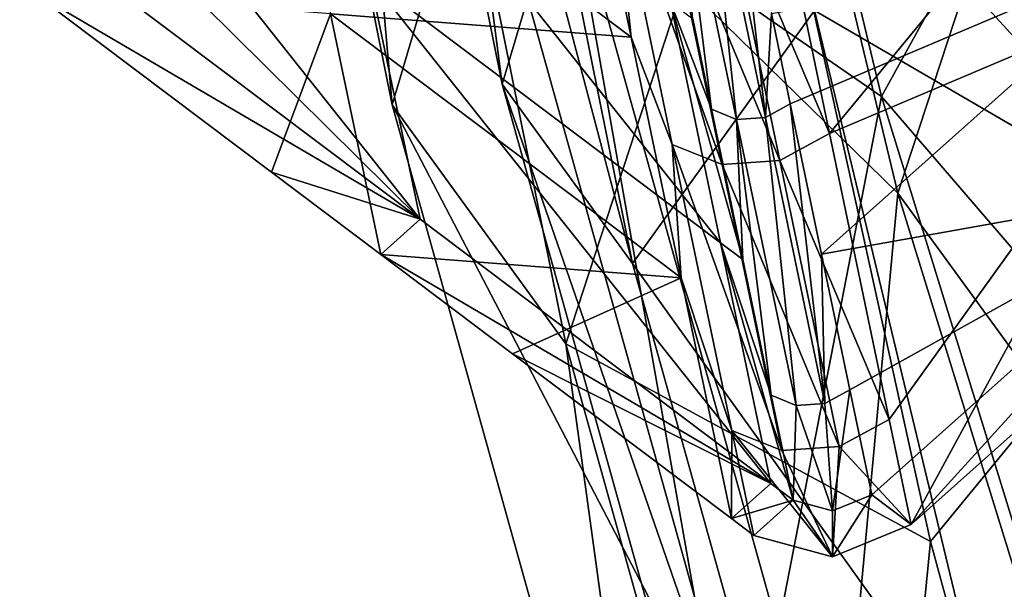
# Model space of a CAD drawing. Extents: x -1633 to 62, y -535 to 375.
# Tile 151 of 256: x -164 to -146, y -310 to -300. Entities that reach past the tile are written whole.
import ezdxf

# ---------------------------------------------------------------- set-up
doc = ezdxf.new("R2010")
doc.units = 0
doc.header["$LTSCALE"] = 33.374815
for name, color, linetype in [('45', 7, 'CONTINUOUS'), ('46', 7, 'CONTINUOUS'), ('47', 7, 'CONTINUOUS'), ('48', 7, 'CONTINUOUS'), ('878', 7, 'CONTINUOUS'), ('879', 7, 'CONTINUOUS'), ('884', 7, 'CONTINUOUS'), ('885', 7, 'CONTINUOUS'), ('893', 7, 'CONTINUOUS'), ('895', 7, 'CONTINUOUS'), ('922', 7, 'CONTINUOUS'), ('927', 7, 'CONTINUOUS'), ('935', 7, 'CONTINUOUS')]:
    doc.layers.add(name, color=color, linetype=linetype)

msp = doc.modelspace()

# ---------------------------------------------------------------- linework, layer by layer
at = {"layer": '45', "color": 7, "linetype": 'CONTINUOUS'}
for points in [[(-147.439, -280.177, 225.655), (-142.661, -303.881, 193.226), (-145.825, -275.526, 222.004), (-147.439, -280.177, 225.655)], [(-142.661, -303.881, 193.226), (-147.439, -280.177, 225.655), (-150.341, -295.479, 211.067), (-142.661, -303.881, 193.226)], [(-151.234, -288.661, 193.23), (-144.24, -294.489, 187.103), (-148.136, -301.544, 172.002), (-151.234, -288.661, 193.23)], [(-144.24, -294.489, 187.103), (-139.468, -311.618, 153.979), (-148.136, -301.544, 172.002), (-144.24, -294.489, 187.103)], [(-147.258, -309.489, 190.046), (-142.661, -303.881, 193.226), (-150.341, -295.479, 211.067), (-147.258, -309.489, 190.046)], [(-148.136, -301.544, 172.002), (-139.468, -311.618, 153.979), (-145.005, -311.683, 150.075), (-148.136, -301.544, 172.002)], [(-144.078, -321.186, 168.049), (-142.661, -303.881, 193.226), (-147.258, -309.489, 190.046), (-144.078, -321.186, 168.049)]]:
    msp.add_3dface(points, dxfattribs=at)
at = {"layer": '46', "color": 7, "linetype": 'CONTINUOUS'}
for points in [[(-161.599, -278.204, 221.909), (-155.348, -296.565, 186.782), (-156.865, -301.693, 189.776), (-161.599, -278.204, 221.909)], [(-161.599, -278.204, 221.909), (-156.865, -301.693, 189.776), (-158.584, -282.069, 225.588), (-161.599, -278.204, 221.909)], [(-150.341, -295.479, 211.067), (-158.584, -282.069, 225.588), (-153.769, -305.958, 192.905), (-150.341, -295.479, 211.067)], [(-158.584, -282.069, 225.588), (-156.865, -301.693, 189.776), (-153.769, -305.958, 192.905), (-158.584, -282.069, 225.588)], [(-151.234, -288.661, 193.23), (-148.136, -301.544, 172.002), (-155.348, -296.565, 186.782), (-151.234, -288.661, 193.23)], [(-147.258, -309.489, 190.046), (-150.341, -295.479, 211.067), (-153.769, -305.958, 192.905), (-147.258, -309.489, 190.046)], [(-155.348, -296.565, 186.782), (-150.527, -313.868, 153.327), (-156.865, -301.693, 189.776), (-155.348, -296.565, 186.782)], [(-155.348, -296.565, 186.782), (-148.136, -301.544, 172.002), (-150.527, -313.868, 153.327), (-155.348, -296.565, 186.782)], [(-156.865, -301.693, 189.776), (-150.527, -313.868, 153.327), (-151.911, -319.465, 155.405), (-156.865, -301.693, 189.776)], [(-156.865, -301.693, 189.776), (-151.911, -319.465, 155.405), (-153.769, -305.958, 192.905), (-156.865, -301.693, 189.776)], [(-148.136, -301.544, 172.002), (-145.005, -311.683, 150.075), (-150.527, -313.868, 153.327), (-148.136, -301.544, 172.002)], [(-147.258, -309.489, 190.046), (-153.769, -305.958, 192.905), (-148.701, -324.128, 157.754), (-147.258, -309.489, 190.046)], [(-153.769, -305.958, 192.905), (-151.911, -319.465, 155.405), (-148.701, -324.128, 157.754), (-153.769, -305.958, 192.905)], [(-144.078, -321.186, 168.049), (-147.258, -309.489, 190.046), (-148.701, -324.128, 157.754), (-144.078, -321.186, 168.049)]]:
    msp.add_3dface(points, dxfattribs=at)
at = {"layer": '47', "color": 7, "linetype": 'CONTINUOUS'}
for points in [[(-154.9, -301.325, 189.833), (-158.417, -274.381, 219.183), (-159.627, -277.869, 221.921), (-154.9, -301.325, 189.833)], [(-153.762, -297.48, 187.587), (-158.417, -274.381, 219.183), (-154.9, -301.325, 189.833), (-153.762, -297.48, 187.587)], [(-154.9, -301.325, 189.833), (-159.627, -277.869, 221.921), (-152.578, -304.524, 192.179), (-154.9, -301.325, 189.833)], [(-152.578, -304.524, 192.179), (-159.627, -277.869, 221.921), (-157.366, -280.768, 224.68), (-152.578, -304.524, 192.179)], [(-152.578, -304.524, 192.179), (-157.366, -280.768, 224.68), (-149.329, -300.011, 201.201), (-152.578, -304.524, 192.179)], [(-147.839, -303.269, 172.97), (-150.962, -290.282, 194.368), (-153.762, -297.48, 187.587), (-147.839, -303.269, 172.97)], [(-149.954, -319.067, 155.52), (-153.762, -297.48, 187.587), (-154.9, -301.325, 189.833), (-149.954, -319.067, 155.52)], [(-148.916, -314.869, 153.962), (-147.839, -303.269, 172.97), (-153.762, -297.48, 187.587), (-148.916, -314.869, 153.962)], [(-148.916, -314.869, 153.962), (-153.762, -297.48, 187.587), (-149.954, -319.067, 155.52), (-148.916, -314.869, 153.962)], [(-146.058, -313.619, 178.776), (-152.578, -304.524, 192.179), (-149.329, -300.011, 201.201), (-146.058, -313.619, 178.776)], [(-149.954, -319.067, 155.52), (-154.9, -301.325, 189.833), (-147.546, -322.564, 157.282), (-149.954, -319.067, 155.52)], [(-147.546, -322.564, 157.282), (-154.9, -301.325, 189.833), (-152.578, -304.524, 192.179), (-147.546, -322.564, 157.282)], [(-144.677, -313.506, 150.829), (-147.839, -303.269, 172.97), (-148.916, -314.869, 153.962), (-144.677, -313.506, 150.829)], [(-147.546, -322.564, 157.282), (-152.578, -304.524, 192.179), (-146.058, -313.619, 178.776), (-147.546, -322.564, 157.282)]]:
    msp.add_3dface(points, dxfattribs=at)
at = {"layer": '48', "color": 7, "linetype": 'CONTINUOUS'}
for points in [[(-144.247, -302.967, 192.421), (-152.475, -284.106, 222.534), (-149.007, -279.349, 224.73), (-144.247, -302.967, 192.421)], [(-144.247, -302.967, 192.421), (-149.007, -279.349, 224.73), (-143.109, -299.121, 190.175), (-144.247, -302.967, 192.421)], [(-149.329, -300.011, 201.201), (-152.475, -284.106, 222.534), (-144.247, -302.967, 192.421), (-149.329, -300.011, 201.201)], [(-150.962, -290.282, 194.368), (-147.839, -303.269, 172.97), (-145.431, -295.922, 187.829), (-150.962, -290.282, 194.368)], [(-147.839, -303.269, 172.97), (-140.622, -313.181, 154.451), (-145.431, -295.922, 187.829), (-147.839, -303.269, 172.97)], [(-146.058, -313.619, 178.776), (-149.329, -300.011, 201.201), (-144.247, -302.967, 192.421), (-146.058, -313.619, 178.776)], [(-139.252, -320.877, 157.77), (-146.058, -313.619, 178.776), (-144.247, -302.967, 192.421), (-139.252, -320.877, 157.77)], [(-147.839, -303.269, 172.97), (-144.677, -313.506, 150.829), (-140.622, -313.181, 154.451), (-147.839, -303.269, 172.97)]]:
    msp.add_3dface(points, dxfattribs=at)
at = {"layer": '878', "color": 7, "linetype": 'CONTINUOUS'}
for points in [[(-149.761, -301.676, 206.09), (-150.097, -300.063, 208.373), (-142.951, -298.783, 199.273), (-149.761, -301.676, 206.09)], [(-149.202, -304.359, 202.291), (-149.761, -301.676, 206.09), (-142.951, -298.783, 199.273), (-149.202, -304.359, 202.291)], [(-142.056, -303.079, 193.19), (-149.202, -304.359, 202.291), (-142.951, -298.783, 199.273), (-142.056, -303.079, 193.19)], [(-148.697, -306.78, 198.863), (-149.202, -304.359, 202.291), (-142.056, -303.079, 193.19), (-148.697, -306.78, 198.863)], [(-148.307, -308.655, 196.209), (-148.697, -306.78, 198.863), (-142.056, -303.079, 193.19), (-148.307, -308.655, 196.209)]]:
    msp.add_3dface(points, dxfattribs=at)
at = {"layer": '879', "color": 7, "linetype": 'CONTINUOUS'}
for points in [[(-163.009, -297.154, 189.958), (-163.513, -294.732, 193.387), (-156.368, -303.737, 191.55), (-163.009, -297.154, 189.958)], [(-156.368, -303.737, 191.55), (-163.513, -294.732, 193.387), (-157.263, -299.441, 197.632), (-156.368, -303.737, 191.55)], [(-157.263, -299.441, 197.632), (-158.158, -295.146, 203.714), (-151.006, -304.155, 201.882), (-157.263, -299.441, 197.632)], [(-151.006, -304.155, 201.882), (-158.158, -295.146, 203.714), (-151.901, -299.859, 207.964), (-151.006, -304.155, 201.882)], [(-162.618, -299.028, 187.304), (-163.009, -297.154, 189.958), (-156.368, -303.737, 191.55), (-162.618, -299.028, 187.304)], [(-156.368, -303.737, 191.55), (-157.263, -299.441, 197.632), (-150.111, -308.451, 195.799), (-156.368, -303.737, 191.55)], [(-150.111, -308.451, 195.799), (-157.263, -299.441, 197.632), (-151.006, -304.155, 201.882), (-150.111, -308.451, 195.799)], [(-151.006, -304.155, 201.882), (-151.901, -299.859, 207.964), (-150.606, -304.456, 202.153), (-151.006, -304.155, 201.882)], [(-150.606, -304.456, 202.153), (-151.901, -299.859, 207.964), (-151.165, -301.773, 205.952), (-150.606, -304.456, 202.153)], [(-151.165, -301.773, 205.952), (-151.901, -299.859, 207.964), (-151.501, -300.16, 208.236), (-151.165, -301.773, 205.952)], [(-150.111, -308.451, 195.799), (-151.006, -304.155, 201.882), (-149.711, -308.752, 196.071), (-150.111, -308.451, 195.799)], [(-149.711, -308.752, 196.071), (-151.006, -304.155, 201.882), (-150.102, -306.877, 198.725), (-149.711, -308.752, 196.071)], [(-150.102, -306.877, 198.725), (-151.006, -304.155, 201.882), (-150.606, -304.456, 202.153), (-150.102, -306.877, 198.725)]]:
    msp.add_3dface(points, dxfattribs=at)
at = {"layer": '884', "color": 7, "linetype": 'CONTINUOUS'}
for points in [[(-150.122, -297.1, 213.795), (-149.059, -302.204, 206.567), (-143.144, -295.016, 205.832), (-150.122, -297.1, 213.795)], [(-143.144, -295.016, 205.832), (-149.059, -302.204, 206.567), (-142.249, -299.312, 199.75), (-143.144, -295.016, 205.832)], [(-149.059, -302.204, 206.567), (-147.995, -307.309, 199.34), (-142.249, -299.312, 199.75), (-149.059, -302.204, 206.567)], [(-147.995, -307.309, 199.34), (-147.605, -309.183, 196.685), (-142.249, -299.312, 199.75), (-147.995, -307.309, 199.34)], [(-147.605, -309.183, 196.685), (-143.303, -305.346, 194.608), (-142.249, -299.312, 199.75), (-147.605, -309.183, 196.685)]]:
    msp.add_3dface(points, dxfattribs=at)
at = {"layer": '885', "color": 7, "linetype": 'CONTINUOUS'}
for points in [[(-158.86, -295.772, 204.053), (-157.965, -300.068, 197.971), (-152.603, -300.485, 208.303), (-158.86, -295.772, 204.053)], [(-153.498, -296.19, 214.385), (-158.86, -295.772, 204.053), (-152.603, -300.485, 208.303), (-153.498, -296.19, 214.385)], [(-152.93, -297.295, 213.519), (-153.498, -296.19, 214.385), (-152.603, -300.485, 208.303), (-152.93, -297.295, 213.519)], [(-151.867, -302.399, 206.291), (-152.93, -297.295, 213.519), (-152.603, -300.485, 208.303), (-151.867, -302.399, 206.291)], [(-163.32, -299.654, 187.643), (-159.018, -302.896, 190.565), (-157.965, -300.068, 197.971), (-163.32, -299.654, 187.643)], [(-159.018, -302.896, 190.565), (-157.07, -304.363, 191.889), (-157.965, -300.068, 197.971), (-159.018, -302.896, 190.565)], [(-157.965, -300.068, 197.971), (-157.07, -304.363, 191.889), (-151.708, -304.781, 202.221), (-157.965, -300.068, 197.971)], [(-152.603, -300.485, 208.303), (-157.965, -300.068, 197.971), (-151.708, -304.781, 202.221), (-152.603, -300.485, 208.303)], [(-151.867, -302.399, 206.291), (-152.603, -300.485, 208.303), (-151.708, -304.781, 202.221), (-151.867, -302.399, 206.291)], [(-150.804, -307.504, 199.064), (-151.867, -302.399, 206.291), (-151.708, -304.781, 202.221), (-150.804, -307.504, 199.064)], [(-157.07, -304.363, 191.889), (-154.716, -306.137, 193.488), (-151.708, -304.781, 202.221), (-157.07, -304.363, 191.889)], [(-154.716, -306.137, 193.488), (-150.813, -309.077, 196.138), (-151.708, -304.781, 202.221), (-154.716, -306.137, 193.488)], [(-150.813, -309.077, 196.138), (-150.804, -307.504, 199.064), (-151.708, -304.781, 202.221), (-150.813, -309.077, 196.138)], [(-150.413, -309.378, 196.41), (-150.804, -307.504, 199.064), (-150.813, -309.077, 196.138), (-150.413, -309.378, 196.41)]]:
    msp.add_3dface(points, dxfattribs=at)
at = {"layer": '893', "color": 7, "linetype": 'CONTINUOUS'}
for points in [[(-162.618, -299.028, 187.304), (-156.368, -303.737, 191.55), (-163.32, -299.654, 187.643), (-162.618, -299.028, 187.304)], [(-163.32, -299.654, 187.643), (-156.368, -303.737, 191.55), (-159.018, -302.896, 190.565), (-163.32, -299.654, 187.643)], [(-159.018, -302.896, 190.565), (-156.368, -303.737, 191.55), (-157.07, -304.363, 191.889), (-159.018, -302.896, 190.565)], [(-156.368, -303.737, 191.55), (-150.111, -308.451, 195.799), (-157.07, -304.363, 191.889), (-156.368, -303.737, 191.55)], [(-157.07, -304.363, 191.889), (-150.111, -308.451, 195.799), (-154.716, -306.137, 193.488), (-157.07, -304.363, 191.889)], [(-154.716, -306.137, 193.488), (-150.111, -308.451, 195.799), (-150.813, -309.077, 196.138), (-154.716, -306.137, 193.488)], [(-150.111, -308.451, 195.799), (-149.711, -308.752, 196.071), (-150.813, -309.077, 196.138), (-150.111, -308.451, 195.799)], [(-149.711, -308.752, 196.071), (-150.413, -309.378, 196.41), (-150.813, -309.077, 196.138), (-149.711, -308.752, 196.071)]]:
    msp.add_3dface(points, dxfattribs=at)
at = {"layer": '895', "color": 7, "linetype": 'CONTINUOUS'}
for points in [[(-148.307, -308.655, 196.209), (-142.056, -303.079, 193.19), (-147.605, -309.183, 196.685), (-148.307, -308.655, 196.209)], [(-147.605, -309.183, 196.685), (-142.056, -303.079, 193.19), (-143.303, -305.346, 194.608), (-147.605, -309.183, 196.685)]]:
    msp.add_3dface(points, dxfattribs=at)
at = {"layer": '922', "color": 7, "linetype": 'CONTINUOUS'}
for points in [[(-151.269, -296.813, 213.423), (-150.824, -296.571, 213.318), (-150.206, -301.918, 206.196), (-151.269, -296.813, 213.423)], [(-150.824, -296.571, 213.318), (-150.097, -300.063, 208.373), (-150.206, -301.918, 206.196), (-150.824, -296.571, 213.318)], [(-151.783, -296.849, 213.373), (-151.269, -296.813, 213.423), (-150.72, -301.953, 206.145), (-151.783, -296.849, 213.373)], [(-151.165, -301.773, 205.952), (-151.501, -300.16, 208.236), (-151.783, -296.849, 213.373), (-151.165, -301.773, 205.952)], [(-151.165, -301.773, 205.952), (-151.783, -296.849, 213.373), (-150.72, -301.953, 206.145), (-151.165, -301.773, 205.952)], [(-150.72, -301.953, 206.145), (-151.269, -296.813, 213.423), (-150.206, -301.918, 206.196), (-150.72, -301.953, 206.145)], [(-150.097, -300.063, 208.373), (-149.761, -301.676, 206.09), (-150.206, -301.918, 206.196), (-150.097, -300.063, 208.373)], [(-150.206, -301.918, 206.196), (-149.761, -301.676, 206.09), (-149.143, -307.022, 198.968), (-150.206, -301.918, 206.196)], [(-149.761, -301.676, 206.09), (-149.202, -304.359, 202.291), (-149.143, -307.022, 198.968), (-149.761, -301.676, 206.09)], [(-150.606, -304.456, 202.153), (-151.165, -301.773, 205.952), (-150.72, -301.953, 206.145), (-150.606, -304.456, 202.153)], [(-150.72, -301.953, 206.145), (-150.206, -301.918, 206.196), (-149.657, -307.058, 198.918), (-150.72, -301.953, 206.145)], [(-150.102, -306.877, 198.725), (-150.606, -304.456, 202.153), (-150.72, -301.953, 206.145), (-150.102, -306.877, 198.725)], [(-150.102, -306.877, 198.725), (-150.72, -301.953, 206.145), (-149.657, -307.058, 198.918), (-150.102, -306.877, 198.725)], [(-149.657, -307.058, 198.918), (-150.206, -301.918, 206.196), (-149.143, -307.022, 198.968), (-149.657, -307.058, 198.918)], [(-149.202, -304.359, 202.291), (-148.697, -306.78, 198.863), (-149.143, -307.022, 198.968), (-149.202, -304.359, 202.291)], [(-149.143, -307.022, 198.968), (-148.697, -306.78, 198.863), (-149.009, -308.942, 196.309), (-149.143, -307.022, 198.968)], [(-148.697, -306.78, 198.863), (-148.307, -308.655, 196.209), (-149.009, -308.942, 196.309), (-148.697, -306.78, 198.863)], [(-149.711, -308.752, 196.071), (-150.102, -306.877, 198.725), (-149.657, -307.058, 198.918), (-149.711, -308.752, 196.071)], [(-149.711, -308.752, 196.071), (-149.657, -307.058, 198.918), (-149.009, -308.942, 196.309), (-149.711, -308.752, 196.071)], [(-149.657, -307.058, 198.918), (-149.143, -307.022, 198.968), (-149.009, -308.942, 196.309), (-149.657, -307.058, 198.918)]]:
    msp.add_3dface(points, dxfattribs=at)
at = {"layer": '927', "color": 7, "linetype": 'CONTINUOUS'}
for points in [[(-150.122, -297.1, 213.795), (-151.012, -297.584, 214.006), (-149.059, -302.204, 206.567), (-150.122, -297.1, 213.795)], [(-152.04, -297.656, 213.905), (-152.93, -297.295, 213.519), (-150.977, -302.76, 206.677), (-152.04, -297.656, 213.905)], [(-150.977, -302.76, 206.677), (-152.93, -297.295, 213.519), (-151.867, -302.399, 206.291), (-150.977, -302.76, 206.677)], [(-151.012, -297.584, 214.006), (-152.04, -297.656, 213.905), (-149.949, -302.689, 206.778), (-151.012, -297.584, 214.006)], [(-149.949, -302.689, 206.778), (-152.04, -297.656, 213.905), (-150.977, -302.76, 206.677), (-149.949, -302.689, 206.778)], [(-149.059, -302.204, 206.567), (-151.012, -297.584, 214.006), (-149.949, -302.689, 206.778), (-149.059, -302.204, 206.567)], [(-149.059, -302.204, 206.567), (-149.949, -302.689, 206.778), (-147.995, -307.309, 199.34), (-149.059, -302.204, 206.567)], [(-150.977, -302.76, 206.677), (-151.867, -302.399, 206.291), (-149.913, -307.865, 199.45), (-150.977, -302.76, 206.677)], [(-149.913, -307.865, 199.45), (-151.867, -302.399, 206.291), (-150.804, -307.504, 199.064), (-149.913, -307.865, 199.45)], [(-149.949, -302.689, 206.778), (-150.977, -302.76, 206.677), (-148.886, -307.794, 199.551), (-149.949, -302.689, 206.778)], [(-147.995, -307.309, 199.34), (-149.949, -302.689, 206.778), (-148.886, -307.794, 199.551), (-147.995, -307.309, 199.34)], [(-148.886, -307.794, 199.551), (-150.977, -302.76, 206.677), (-149.913, -307.865, 199.45), (-148.886, -307.794, 199.551)], [(-147.995, -307.309, 199.34), (-148.886, -307.794, 199.551), (-147.605, -309.183, 196.685), (-147.995, -307.309, 199.34)], [(-149.913, -307.865, 199.45), (-150.804, -307.504, 199.064), (-149.009, -309.759, 196.885), (-149.913, -307.865, 199.45)], [(-149.009, -309.759, 196.885), (-150.804, -307.504, 199.064), (-150.413, -309.378, 196.41), (-149.009, -309.759, 196.885)], [(-148.886, -307.794, 199.551), (-149.913, -307.865, 199.45), (-149.009, -309.759, 196.885), (-148.886, -307.794, 199.551)], [(-147.605, -309.183, 196.685), (-148.886, -307.794, 199.551), (-149.009, -309.759, 196.885), (-147.605, -309.183, 196.685)]]:
    msp.add_3dface(points, dxfattribs=at)
at = {"layer": '935', "color": 7, "linetype": 'CONTINUOUS'}
for points in [[(-149.009, -308.942, 196.309), (-148.307, -308.655, 196.209), (-149.009, -309.759, 196.885), (-149.009, -308.942, 196.309)], [(-148.307, -308.655, 196.209), (-147.605, -309.183, 196.685), (-149.009, -309.759, 196.885), (-148.307, -308.655, 196.209)], [(-149.711, -308.752, 196.071), (-149.009, -309.759, 196.885), (-150.413, -309.378, 196.41), (-149.711, -308.752, 196.071)], [(-149.711, -308.752, 196.071), (-149.009, -308.942, 196.309), (-149.009, -309.759, 196.885), (-149.711, -308.752, 196.071)]]:
    msp.add_3dface(points, dxfattribs=at)

doc.saveas('drawing.dxf')
